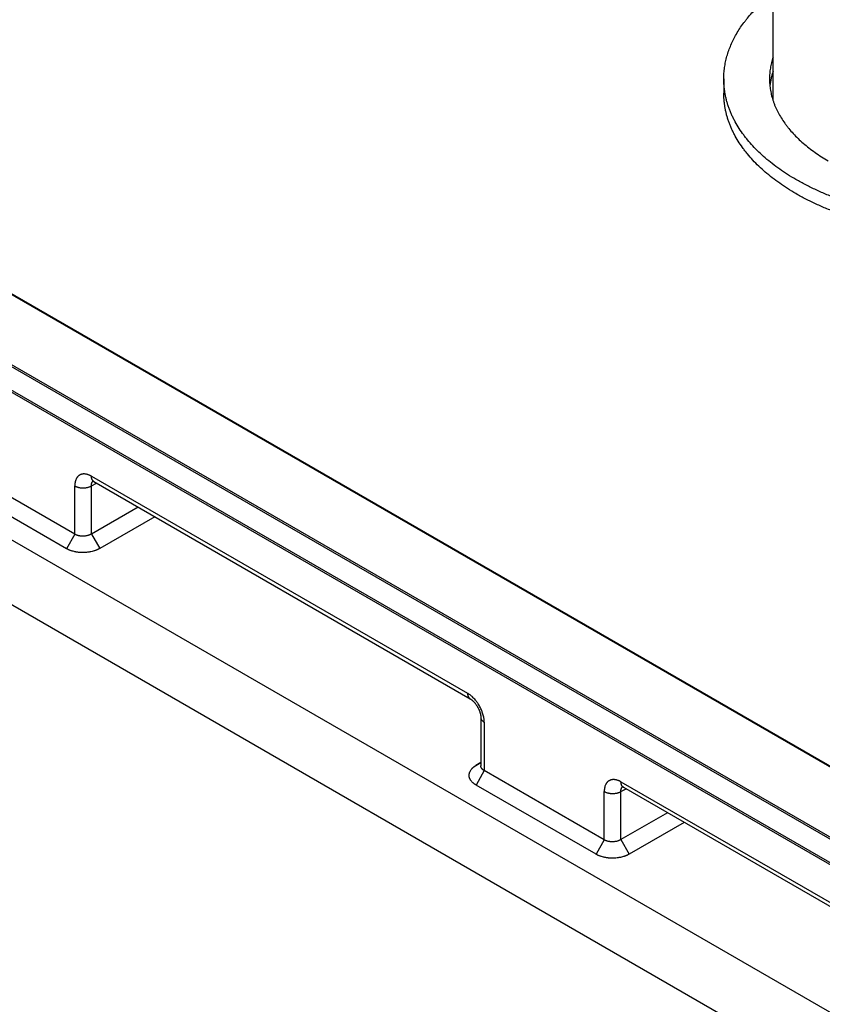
# Model space of a CAD drawing. Header units: inches. Extents: x 0 to 34, y 0 to 22.
# Tile 31 of 80: x 27.273 to 27.782, y 18.173 to 18.798. Entities that reach past the tile are written whole.
import ezdxf

# ---------------------------------------------------------------- set-up
doc = ezdxf.new("R2010")
doc.units = ezdxf.units.IN
doc.header["$LTSCALE"] = 1.87
doc.header["$MEASUREMENT"] = 0
doc.layers.get('0').update_dxf_attribs({"linetype": 'CONTINUOUS'})

msp = doc.modelspace()

# ---------------------------------------------------------------- linework, layer by layer
at = {"color": 7, "linetype": 'CONTINUOUS'}
for p, q in [((28.97083, 17.48397), (26.54078, 18.88705)), ((27.75066, 18.74621), (27.75066, 18.87466)), ((28.95315, 17.453), (26.52311, 18.85607)), ((28.66356, 17.81698), (26.97394, 18.79255)), ((28.66433, 17.81707), (26.9747, 18.79264)), ((26.98139, 18.78892), (28.67102, 17.81334)), ((26.93645, 18.76983), (28.62553, 17.79458)), ((26.93572, 18.76903), (28.62479, 17.79379)), ((28.61832, 17.78246), (26.92925, 18.75771)), ((27.71941, 18.75995), (27.71941, 18.75097)), ((28.61802, 17.78143), (26.92895, 18.75668)), ((27.30773, 18.47101), (27.23162, 18.51496)), ((27.31833, 18.50785), (27.55689, 18.37011)), ((27.30252, 18.46188), (27.2264, 18.50583)), ((27.30773, 18.47101), (27.30773, 18.50173)), ((27.31824, 18.50167), (27.32155, 18.50345)), ((27.31824, 18.47117), (27.31824, 18.50167)), ((27.31989, 18.50442), (27.55844, 18.36668)), ((27.34785, 18.48827), (27.31824, 18.47117)), ((27.35846, 18.48214), (27.32355, 18.46198)), ((27.30773, 18.47101), (27.30252, 18.46188)), ((27.31824, 18.47117), (27.32355, 18.46198)), ((27.56529, 18.35481), (27.56529, 18.32416)), ((27.56749, 18.35174), (27.56749, 18.32103)), ((27.56209, 18.32425), (27.56529, 18.32623)), ((27.56529, 18.3261), (27.56209, 18.32425)), ((27.56749, 18.32103), (27.56228, 18.3119)), ((27.6436, 18.27708), (27.56749, 18.32103)), ((27.65421, 18.31392), (27.89276, 18.17618)), ((27.63839, 18.26795), (27.56228, 18.3119)), ((27.6436, 18.27708), (27.6436, 18.3078)), ((27.65412, 18.30774), (27.65743, 18.30952)), ((27.65412, 18.27724), (27.65412, 18.30774)), ((27.65576, 18.31049), (27.89431, 18.17275)), ((27.68373, 18.29434), (27.65412, 18.27724)), ((27.69434, 18.28821), (27.65942, 18.26805)), ((27.6436, 18.27708), (27.63839, 18.26795)), ((27.65412, 18.27724), (27.65942, 18.26805))]:
    msp.add_line(p, q, dxfattribs=at)
for points in [[(27.31884, 18.50486), (27.31884, 18.50486), (27.31884, 18.50486), (27.31886, 18.50486), (27.31888, 18.50485), (27.31891, 18.50484), (27.31896, 18.50483), (27.31901, 18.50482), (27.31906, 18.5048), (27.31913, 18.50478), (27.3192, 18.50475), (27.31928, 18.50472), (27.31937, 18.50468), (27.31946, 18.50464), (27.31956, 18.50459), (27.31967, 18.50454), (27.31979, 18.50447), (27.31989, 18.50442)], [(27.55844, 18.36668), (27.55854, 18.36662), (27.55868, 18.36654), (27.55881, 18.36645), (27.55895, 18.36636), (27.55909, 18.36625), (27.55924, 18.36614), (27.5594, 18.36603), (27.55956, 18.3659), (27.55972, 18.36577), (27.55988, 18.36563), (27.56005, 18.36548), (27.56022, 18.36532), (27.5604, 18.36515), (27.56057, 18.36498), (27.56075, 18.3648), (27.56092, 18.36461), (27.5611, 18.36442), (27.56128, 18.36422), (27.56145, 18.36401), (27.56163, 18.3638), (27.5618, 18.36358), (27.56197, 18.36335), (27.56214, 18.36312), (27.56231, 18.36289), (27.56248, 18.36264), (27.56265, 18.3624), (27.56281, 18.36215), (27.56297, 18.36189), (27.56312, 18.36164), (27.56327, 18.36138), (27.56341, 18.36111), (27.56356, 18.36085), (27.56369, 18.36059), (27.56382, 18.36032), (27.56395, 18.36006), (27.56407, 18.35979), (27.56418, 18.35953), (27.56429, 18.35927), (27.56439, 18.35901), (27.56449, 18.35875), (27.56458, 18.35849), (27.56467, 18.35824), (27.56475, 18.35799), (27.56482, 18.35774), (27.56489, 18.3575), (27.56495, 18.35726), (27.56501, 18.35703), (27.56506, 18.3568), (27.56511, 18.35658), (27.56515, 18.35637), (27.56518, 18.35616), (27.56521, 18.35596), (27.56523, 18.35577), (27.56525, 18.35559), (27.56527, 18.35541), (27.56528, 18.35524), (27.56529, 18.35508), (27.56529, 18.35493), (27.56529, 18.35481)], [(27.65472, 18.31093), (27.65471, 18.31093), (27.65472, 18.31093), (27.65473, 18.31093), (27.65476, 18.31092), (27.65479, 18.31091), (27.65483, 18.3109), (27.65488, 18.31089), (27.65494, 18.31087), (27.655, 18.31085), (27.65508, 18.31082), (27.65515, 18.31079), (27.65524, 18.31075), (27.65534, 18.31071), (27.65544, 18.31066), (27.65555, 18.3106), (27.65566, 18.31054), (27.65576, 18.31049)]]:
    msp.add_lwpolyline(points, dxfattribs=at)
for points, knots in [([(27.71941, 18.75995), (27.71941, 18.76116), (27.7195, 18.76358), (27.71988, 18.76721), (27.72051, 18.77083), (27.72139, 18.77443), (27.72253, 18.778), (27.72391, 18.78154), (27.72554, 18.78505), (27.72741, 18.78852), (27.72952, 18.79194), (27.73147, 18.79473), (27.73314, 18.79694), (27.7349, 18.79915), (27.73725, 18.80187), (27.74029, 18.80505), (27.74354, 18.80815), (27.747, 18.81118), (27.74942, 18.81312), (27.75066, 18.81408)], [0, 0, 0, 0, 0.056046, 0.112272, 0.168856, 0.225971, 0.28378, 0.342437, 0.402084, 0.46285, 0.524848, 0.588181, 0.620377, 0.652937, 0.719179, 0.786969, 0.856351, 0.927355, 1, 1, 1, 1]), ([(27.75066, 18.77371), (27.75048, 18.77314), (27.75013, 18.77201), (27.74967, 18.7703), (27.74928, 18.76858), (27.74897, 18.76686), (27.74872, 18.76514), (27.74854, 18.76341), (27.74844, 18.76168), (27.74841, 18.76053), (27.74841, 18.75995)], [0, 0, 0, 0, 0.127324, 0.253732, 0.379345, 0.504288, 0.628692, 0.752689, 0.876413, 1, 1, 1, 1]), ([(27.75066, 18.76472), (27.75041, 18.76397), (27.74995, 18.76244), (27.74938, 18.76013), (27.74894, 18.75781), (27.74873, 18.75625), (27.74865, 18.75548)], [0, 0, 0, 0, 0.253067, 0.503788, 0.75261, 1, 1, 1, 1]), ([(27.76518, 18.69616), (27.76339, 18.69719), (27.75991, 18.6993), (27.7549, 18.70265), (27.75017, 18.70614), (27.74575, 18.70976), (27.74164, 18.7135), (27.73786, 18.71735), (27.73496, 18.72067), (27.73281, 18.72337), (27.73081, 18.72607), (27.72852, 18.72949), (27.7265, 18.73302), (27.72506, 18.73587), (27.72408, 18.73802), (27.7232, 18.74017), (27.7224, 18.74234), (27.7217, 18.74452), (27.72109, 18.7467), (27.72057, 18.7489), (27.72015, 18.7511), (27.71982, 18.75331), (27.71959, 18.75552), (27.71944, 18.75773), (27.71941, 18.75921), (27.71941, 18.75995)], [0, 0, 0, 0, 0.075228, 0.148549, 0.21994, 0.289398, 0.356936, 0.42259, 0.486416, 0.517671, 0.548502, 0.608937, 0.667859, 0.696806, 0.725434, 0.753768, 0.781832, 0.809652, 0.837256, 0.864672, 0.89193, 0.91906, 0.946094, 0.973063, 1, 1, 1, 1]), ([(27.74841, 18.75995), (27.74841, 18.75935), (27.74844, 18.75815), (27.74855, 18.75634), (27.74874, 18.75454), (27.74901, 18.75274), (27.74936, 18.75095), (27.74978, 18.74916), (27.75028, 18.74738), (27.75085, 18.74561), (27.7515, 18.74384), (27.75222, 18.74209), (27.75301, 18.74034), (27.75418, 18.73802), (27.75583, 18.73515), (27.7577, 18.73236), (27.75933, 18.73016), (27.76107, 18.72796), (27.76343, 18.72526), (27.76652, 18.72212), (27.76986, 18.71907), (27.77346, 18.71613), (27.77731, 18.71328), (27.78139, 18.71056), (27.78423, 18.70884), (27.78568, 18.708)], [0, 0, 0, 0, 0.026937, 0.053906, 0.08094, 0.10807, 0.135328, 0.162744, 0.190348, 0.218168, 0.246232, 0.274566, 0.303194, 0.332141, 0.391063, 0.451498, 0.482329, 0.513584, 0.57741, 0.643064, 0.710602, 0.78006, 0.851451, 0.924772, 1, 1, 1, 1]), ([(27.76518, 18.68718), (27.76339, 18.68821), (27.75991, 18.69032), (27.7549, 18.69367), (27.75017, 18.69716), (27.74575, 18.70078), (27.74164, 18.70452), (27.73786, 18.70837), (27.73496, 18.71169), (27.73281, 18.71439), (27.73081, 18.71709), (27.72852, 18.72051), (27.7265, 18.72404), (27.72506, 18.72689), (27.72408, 18.72903), (27.7232, 18.73119), (27.7224, 18.73336), (27.7217, 18.73554), (27.72109, 18.73772), (27.72057, 18.73992), (27.72015, 18.74212), (27.71982, 18.74433), (27.71959, 18.74654), (27.71944, 18.74875), (27.71941, 18.75023), (27.71941, 18.75097)], [0, 0, 0, 0, 0.075228, 0.148549, 0.21994, 0.289398, 0.356936, 0.42259, 0.486416, 0.517671, 0.548502, 0.608937, 0.667859, 0.696806, 0.725434, 0.753768, 0.781832, 0.809652, 0.837256, 0.864672, 0.89193, 0.91906, 0.946094, 0.973063, 1, 1, 1, 1]), ([(28.00522, 18.70952), (28.00359, 18.70812), (28.0002, 18.70539), (27.99481, 18.70151), (27.98906, 18.69782), (27.98297, 18.69431), (27.97655, 18.691), (27.96982, 18.6879), (27.96282, 18.68502), (27.95554, 18.68236), (27.94803, 18.67994), (27.9403, 18.67776), (27.93237, 18.67584), (27.92427, 18.67416), (27.91602, 18.67275), (27.90765, 18.6716), (27.89919, 18.67072), (27.89065, 18.6701), (27.88207, 18.66976), (27.87346, 18.6697), (27.86487, 18.6699), (27.85631, 18.67038), (27.8478, 18.67113), (27.83938, 18.67215), (27.83107, 18.67344), (27.8229, 18.67499), (27.81488, 18.67679), (27.80705, 18.67885), (27.79943, 18.68115), (27.79203, 18.68369), (27.78489, 18.68646), (27.77803, 18.68946), (27.77146, 18.69266), (27.76723, 18.69497), (27.76518, 18.69616)], [0, 0, 0, 0, 0.025435, 0.051661, 0.078675, 0.106463, 0.135004, 0.16427, 0.194226, 0.224832, 0.256043, 0.287807, 0.320071, 0.352778, 0.385867, 0.419275, 0.452937, 0.486787, 0.520756, 0.554777, 0.588779, 0.622696, 0.656458, 0.689999, 0.723252, 0.756153, 0.788642, 0.820658, 0.852145, 0.883053, 0.913332, 0.942941, 0.97184, 1, 1, 1, 1]), ([(28.00522, 18.70054), (28.00359, 18.69914), (28.0002, 18.69641), (27.99481, 18.69253), (27.98906, 18.68884), (27.98297, 18.68533), (27.97655, 18.68202), (27.96982, 18.67892), (27.96282, 18.67604), (27.95554, 18.67338), (27.94803, 18.67096), (27.9403, 18.66878), (27.93237, 18.66685), (27.92427, 18.66518), (27.91602, 18.66377), (27.90765, 18.66262), (27.89919, 18.66173), (27.89065, 18.66112), (27.88207, 18.66078), (27.87346, 18.66072), (27.86487, 18.66092), (27.85631, 18.6614), (27.8478, 18.66215), (27.83938, 18.66317), (27.83107, 18.66446), (27.8229, 18.666), (27.81488, 18.66781), (27.80705, 18.66987), (27.79943, 18.67217), (27.79203, 18.67471), (27.78489, 18.67748), (27.77803, 18.68047), (27.77146, 18.68368), (27.76723, 18.68599), (27.76518, 18.68718)], [0, 0, 0, 0, 0.025435, 0.051661, 0.078675, 0.106463, 0.135004, 0.16427, 0.194226, 0.224832, 0.256043, 0.287807, 0.320071, 0.352778, 0.385867, 0.419275, 0.452937, 0.486787, 0.520756, 0.554777, 0.588779, 0.622696, 0.656458, 0.689999, 0.723252, 0.756153, 0.788642, 0.820658, 0.852145, 0.883053, 0.913332, 0.942941, 0.97184, 1, 1, 1, 1]), ([(27.31833, 18.50785), (27.31825, 18.5079), (27.31808, 18.508), (27.31782, 18.50814), (27.31756, 18.50827), (27.31721, 18.50843), (27.31678, 18.50862), (27.31627, 18.50881), (27.31576, 18.50897), (27.31526, 18.5091), (27.31477, 18.5092), (27.31413, 18.50928), (27.3135, 18.50931), (27.31288, 18.50926), (27.31244, 18.50919), (27.31202, 18.50909), (27.31161, 18.50896), (27.31121, 18.5088), (27.31083, 18.5086), (27.31047, 18.50837), (27.31013, 18.50811), (27.30981, 18.50782), (27.30951, 18.5075), (27.30923, 18.50715), (27.30897, 18.50678), (27.30874, 18.50637), (27.30846, 18.50579), (27.30822, 18.50517), (27.30804, 18.50452), (27.30793, 18.50399), (27.30784, 18.50345), (27.30779, 18.50299), (27.30776, 18.50261), (27.30774, 18.50232), (27.30773, 18.50202), (27.30773, 18.50183), (27.30773, 18.50173)], [0, 0, 0, 0, 0.018921, 0.037612, 0.05607, 0.074287, 0.109997, 0.144736, 0.178507, 0.211329, 0.243238, 0.274278, 0.33394, 0.362735, 0.390939, 0.41865, 0.445982, 0.473059, 0.500009, 0.526959, 0.554037, 0.581368, 0.609074, 0.637271, 0.666063, 0.695537, 0.725766, 0.788694, 0.821515, 0.855278, 0.890006, 0.925711, 0.943927, 0.962386, 0.981078, 1, 1, 1, 1]), ([(27.31988, 18.50442), (27.31982, 18.50445), (27.3197, 18.50453), (27.31953, 18.50466), (27.31937, 18.5048), (27.31917, 18.50502), (27.31895, 18.50533), (27.31872, 18.50574), (27.31855, 18.50621), (27.31842, 18.50672), (27.31835, 18.50727), (27.31833, 18.50765), (27.31833, 18.50785)], [0, 0, 0, 0, 0.053911, 0.108084, 0.162769, 0.218207, 0.33213, 0.451473, 0.577374, 0.710572, 0.851434, 1, 1, 1, 1]), ([(27.30773, 18.50173), (27.3079, 18.50163), (27.30827, 18.50143), (27.30886, 18.50118), (27.30948, 18.50097), (27.31014, 18.50079), (27.31082, 18.50064), (27.31152, 18.50054), (27.31224, 18.50048), (27.31297, 18.50045), (27.31369, 18.50047), (27.31441, 18.50053), (27.31512, 18.50062), (27.31581, 18.50076), (27.31647, 18.50093), (27.3171, 18.50114), (27.31769, 18.50139), (27.31806, 18.50158), (27.31824, 18.50167)], [0, 0, 0, 0, 0.055747, 0.113968, 0.174429, 0.236842, 0.300876, 0.366164, 0.432315, 0.498921, 0.565564, 0.631827, 0.6973, 0.761587, 0.824317, 0.885152, 0.943794, 1, 1, 1, 1]), ([(27.31824, 18.50168), (27.31824, 18.50184), (27.31825, 18.50215), (27.31829, 18.50261), (27.31837, 18.50304), (27.31848, 18.50344), (27.31863, 18.50382), (27.31881, 18.50416), (27.31902, 18.50446), (27.31919, 18.50464), (27.31927, 18.50472)], [0, 0, 0, 0, 0.145083, 0.283955, 0.416608, 0.543209, 0.664144, 0.780009, 0.891623, 1, 1, 1, 1]), ([(27.31824, 18.47117), (27.3182, 18.47114), (27.31813, 18.47111), (27.31804, 18.47105), (27.31795, 18.471), (27.31784, 18.47094), (27.31769, 18.47087), (27.31755, 18.4708), (27.31735, 18.47071), (27.3171, 18.47061), (27.31679, 18.47048), (27.31636, 18.47034), (27.31581, 18.47017), (27.31512, 18.47002), (27.31441, 18.46991), (27.31369, 18.46983), (27.31297, 18.4698), (27.31224, 18.46981), (27.31164, 18.46985), (27.31117, 18.46991), (27.3107, 18.46998), (27.31014, 18.47009), (27.30959, 18.47023), (27.30916, 18.47037), (27.30885, 18.47048), (27.3086, 18.47058), (27.30841, 18.47067), (27.30827, 18.47073), (27.30813, 18.4708), (27.30799, 18.47087), (27.30786, 18.47094), (27.30777, 18.47099), (27.30773, 18.47101)], [0, 0, 0, 0, 0.014018, 0.021086, 0.028185, 0.042483, 0.056932, 0.071527, 0.086263, 0.116147, 0.146556, 0.177444, 0.24048, 0.304924, 0.370435, 0.436644, 0.50315, 0.569548, 0.635432, 0.668059, 0.700411, 0.764106, 0.826204, 0.856564, 0.886412, 0.915709, 0.93014, 0.94442, 0.958546, 0.972515, 0.986336, 1, 1, 1, 1]), ([(27.32355, 18.46198), (27.32346, 18.46193), (27.32333, 18.46186), (27.32315, 18.46176), (27.32301, 18.46169), (27.32287, 18.46162), (27.32269, 18.46152), (27.32245, 18.46141), (27.32216, 18.46127), (27.32187, 18.46114), (27.32157, 18.46102), (27.32116, 18.46086), (27.32064, 18.46066), (27.31979, 18.46038), (27.31868, 18.46007), (27.31753, 18.45983), (27.3166, 18.45968), (27.31565, 18.45955), (27.31445, 18.45944), (27.31299, 18.45939), (27.31178, 18.45942), (27.31082, 18.45948), (27.3101, 18.45955), (27.30939, 18.45964), (27.30869, 18.45975), (27.30801, 18.45988), (27.30711, 18.46008), (27.30623, 18.46031), (27.30538, 18.46059), (27.30477, 18.46081), (27.30427, 18.46101), (27.30388, 18.46118), (27.3036, 18.46131), (27.30336, 18.46143), (27.30318, 18.46152), (27.30304, 18.46159), (27.30291, 18.46166), (27.30273, 18.46176), (27.3026, 18.46183), (27.30252, 18.46188)], [0, 0, 0, 0, 0.013926, 0.020947, 0.027998, 0.035082, 0.042207, 0.056575, 0.07109, 0.085753, 0.100559, 0.115506, 0.145801, 0.176594, 0.239488, 0.303845, 0.336468, 0.369327, 0.435553, 0.502122, 0.568618, 0.601712, 0.634633, 0.667329, 0.699751, 0.731855, 0.763602, 0.825854, 0.85629, 0.88621, 0.915572, 0.930031, 0.944337, 0.958489, 0.965504, 0.972479, 0.979416, 0.986317, 1, 1, 1, 1]), ([(27.55689, 18.37011), (27.55689, 18.36992), (27.5569, 18.36954), (27.55698, 18.36899), (27.5571, 18.36847), (27.55728, 18.36801), (27.5575, 18.36759), (27.55772, 18.36728), (27.55793, 18.36707), (27.55809, 18.36692), (27.55826, 18.36679), (27.55838, 18.36672), (27.55844, 18.36668)], [0, 0, 0, 0, 0.148578, 0.289445, 0.422643, 0.548539, 0.667875, 0.781791, 0.837227, 0.891911, 0.946085, 1, 1, 1, 1]), ([(27.56749, 18.35174), (27.56749, 18.35185), (27.56749, 18.35205), (27.56748, 18.35235), (27.56746, 18.35266), (27.56743, 18.35308), (27.56738, 18.35361), (27.56726, 18.35448), (27.56705, 18.35558), (27.56669, 18.35691), (27.56632, 18.35802), (27.56598, 18.35891), (27.56561, 18.35981), (27.56509, 18.36091), (27.5644, 18.3622), (27.56375, 18.36325), (27.56321, 18.36406), (27.56278, 18.36465), (27.56234, 18.36522), (27.56174, 18.36596), (27.56096, 18.36684), (27.56014, 18.36765), (27.55947, 18.36826), (27.55896, 18.36868), (27.55845, 18.36908), (27.55802, 18.36939), (27.55767, 18.36963), (27.55741, 18.3698), (27.55715, 18.36996), (27.55697, 18.37006), (27.55689, 18.37011)], [0, 0, 0, 0, 0.013723, 0.027606, 0.041648, 0.055851, 0.08472, 0.114189, 0.174794, 0.237365, 0.30155, 0.334138, 0.366989, 0.433273, 0.499986, 0.566698, 0.599925, 0.632992, 0.665846, 0.698434, 0.762616, 0.825183, 0.855758, 0.885803, 0.915278, 0.94415, 0.958353, 0.972395, 0.986278, 1, 1, 1, 1]), ([(27.56529, 18.35481), (27.56529, 18.35474), (27.5653, 18.35459), (27.56533, 18.35438), (27.56537, 18.35417), (27.56546, 18.35389), (27.56561, 18.35354), (27.56586, 18.35314), (27.56618, 18.35275), (27.56656, 18.35239), (27.567, 18.35205), (27.56732, 18.35184), (27.56749, 18.35174)], [0, 0, 0, 0, 0.053917, 0.108092, 0.162777, 0.218213, 0.332131, 0.451468, 0.577364, 0.71056, 0.851426, 1, 1, 1, 1]), ([(27.56228, 18.3119), (27.56219, 18.31195), (27.56207, 18.31202), (27.5619, 18.31212), (27.56178, 18.3122), (27.56165, 18.31228), (27.5615, 18.31238), (27.5613, 18.31252), (27.56107, 18.31268), (27.56078, 18.3129), (27.56043, 18.31319), (27.56004, 18.31355), (27.55957, 18.31403), (27.55915, 18.31454), (27.55879, 18.31508), (27.55855, 18.31548), (27.55835, 18.31589), (27.55819, 18.31631), (27.55806, 18.31673), (27.55796, 18.31715), (27.5579, 18.31758), (27.55788, 18.31801), (27.55789, 18.31844), (27.55794, 18.31886), (27.55802, 18.31929), (27.55814, 18.31972), (27.55829, 18.32014), (27.55854, 18.3207), (27.55895, 18.32138), (27.55945, 18.32203), (27.55991, 18.32253), (27.56029, 18.3229), (27.56063, 18.3232), (27.56091, 18.32343), (27.56114, 18.3236), (27.56133, 18.32374), (27.56148, 18.32385), (27.5616, 18.32393), (27.56172, 18.32401), (27.56185, 18.32409), (27.56197, 18.32417), (27.56205, 18.32422), (27.56209, 18.32425)], [0, 0, 0, 0, 0.018767, 0.028067, 0.037315, 0.046508, 0.055641, 0.073729, 0.091581, 0.109196, 0.143713, 0.177308, 0.210013, 0.272881, 0.303162, 0.332735, 0.361668, 0.390036, 0.417939, 0.445485, 0.472791, 0.499976, 0.527162, 0.554471, 0.582023, 0.609936, 0.638317, 0.667253, 0.727061, 0.789909, 0.822615, 0.856225, 0.890774, 0.908404, 0.926269, 0.944366, 0.953504, 0.962703, 0.971953, 0.981247, 0.99059, 1, 1, 1, 1]), ([(27.56749, 18.32103), (27.56745, 18.32106), (27.56736, 18.32111), (27.56724, 18.32118), (27.56712, 18.32126), (27.567, 18.32135), (27.56688, 18.32143), (27.56673, 18.32154), (27.56649, 18.32174), (27.56618, 18.32205), (27.56586, 18.32244), (27.56561, 18.32285), (27.56546, 18.32321), (27.56537, 18.3235), (27.56533, 18.32372), (27.5653, 18.32394), (27.56529, 18.32408), (27.56529, 18.32416)], [0, 0, 0, 0, 0.03734, 0.074232, 0.110695, 0.146692, 0.18222, 0.217279, 0.285993, 0.418015, 0.543489, 0.663263, 0.778279, 0.83443, 0.889942, 0.945052, 1, 1, 1, 1]), ([(27.65421, 18.31392), (27.65412, 18.31397), (27.65395, 18.31407), (27.65369, 18.3142), (27.65343, 18.31434), (27.65309, 18.3145), (27.65266, 18.31469), (27.65215, 18.31488), (27.65164, 18.31504), (27.65114, 18.31517), (27.65064, 18.31527), (27.65, 18.31535), (27.64937, 18.31538), (27.64876, 18.31533), (27.64832, 18.31526), (27.64789, 18.31516), (27.64748, 18.31503), (27.64709, 18.31486), (27.64671, 18.31467), (27.64635, 18.31444), (27.64601, 18.31418), (27.64569, 18.31389), (27.64539, 18.31357), (27.64511, 18.31322), (27.64485, 18.31285), (27.64462, 18.31244), (27.64433, 18.31186), (27.6441, 18.31124), (27.64392, 18.31059), (27.6438, 18.31006), (27.64371, 18.30952), (27.64366, 18.30906), (27.64363, 18.30868), (27.64362, 18.30839), (27.64361, 18.30809), (27.6436, 18.3079), (27.6436, 18.3078)], [0, 0, 0, 0, 0.018921, 0.037612, 0.05607, 0.074287, 0.109997, 0.144736, 0.178507, 0.211329, 0.243238, 0.274278, 0.33394, 0.362735, 0.390939, 0.41865, 0.445982, 0.473059, 0.500009, 0.526959, 0.554037, 0.581368, 0.609074, 0.637271, 0.666063, 0.695537, 0.725766, 0.788694, 0.821515, 0.855278, 0.890006, 0.925711, 0.943927, 0.962386, 0.981078, 1, 1, 1, 1]), ([(27.65576, 18.31049), (27.6557, 18.31052), (27.65558, 18.3106), (27.65541, 18.31073), (27.65525, 18.31087), (27.65505, 18.31109), (27.65482, 18.3114), (27.6546, 18.31181), (27.65443, 18.31228), (27.6543, 18.31279), (27.65423, 18.31334), (27.65421, 18.31372), (27.65421, 18.31392)], [0, 0, 0, 0, 0.053911, 0.108084, 0.162769, 0.218207, 0.33213, 0.451473, 0.577374, 0.710572, 0.851434, 1, 1, 1, 1]), ([(27.6436, 18.3078), (27.64378, 18.3077), (27.64415, 18.3075), (27.64473, 18.30725), (27.64536, 18.30704), (27.64601, 18.30686), (27.64669, 18.30671), (27.6474, 18.30661), (27.64812, 18.30655), (27.64884, 18.30652), (27.64957, 18.30654), (27.65029, 18.3066), (27.651, 18.30669), (27.65168, 18.30683), (27.65234, 18.307), (27.65297, 18.30721), (27.65357, 18.30746), (27.65394, 18.30764), (27.65412, 18.30774)], [0, 0, 0, 0, 0.055747, 0.113968, 0.174429, 0.236842, 0.300876, 0.366164, 0.432315, 0.498921, 0.565564, 0.631827, 0.6973, 0.761587, 0.824317, 0.885152, 0.943794, 1, 1, 1, 1]), ([(27.65412, 18.30774), (27.65412, 18.3079), (27.65412, 18.30822), (27.65417, 18.30868), (27.65424, 18.30911), (27.65436, 18.30951), (27.65451, 18.30989), (27.65469, 18.31023), (27.6549, 18.31053), (27.65506, 18.31071), (27.65515, 18.31079)], [0, 0, 0, 0, 0.145083, 0.283955, 0.416608, 0.543209, 0.664144, 0.780009, 0.891623, 1, 1, 1, 1]), ([(27.65412, 18.27724), (27.65407, 18.27721), (27.65401, 18.27717), (27.65392, 18.27712), (27.65383, 18.27707), (27.65371, 18.27701), (27.65357, 18.27694), (27.65343, 18.27687), (27.65323, 18.27678), (27.65298, 18.27667), (27.65267, 18.27655), (27.65224, 18.2764), (27.65168, 18.27624), (27.651, 18.27609), (27.65029, 18.27597), (27.64957, 18.2759), (27.64884, 18.27587), (27.64812, 18.27588), (27.64752, 18.27592), (27.64704, 18.27598), (27.64658, 18.27605), (27.64601, 18.27616), (27.64546, 18.2763), (27.64504, 18.27644), (27.64473, 18.27655), (27.64448, 18.27665), (27.64429, 18.27674), (27.64414, 18.2768), (27.644, 18.27687), (27.64387, 18.27694), (27.64374, 18.27701), (27.64365, 18.27706), (27.6436, 18.27708)], [0, 0, 0, 0, 0.014018, 0.021086, 0.028185, 0.042483, 0.056932, 0.071527, 0.086263, 0.116147, 0.146556, 0.177444, 0.24048, 0.304924, 0.370435, 0.436644, 0.50315, 0.569548, 0.635432, 0.668059, 0.700411, 0.764106, 0.826204, 0.856564, 0.886412, 0.915709, 0.93014, 0.94442, 0.958546, 0.972515, 0.986336, 1, 1, 1, 1]), ([(27.65942, 18.26805), (27.65933, 18.268), (27.6592, 18.26793), (27.65902, 18.26783), (27.65889, 18.26776), (27.65875, 18.26769), (27.65856, 18.26759), (27.65833, 18.26748), (27.65804, 18.26734), (27.65775, 18.26721), (27.65745, 18.26709), (27.65704, 18.26693), (27.65652, 18.26673), (27.65566, 18.26645), (27.65455, 18.26614), (27.65341, 18.2659), (27.65248, 18.26575), (27.65153, 18.26562), (27.65032, 18.26551), (27.64887, 18.26546), (27.64766, 18.26549), (27.6467, 18.26555), (27.64598, 18.26562), (27.64527, 18.26571), (27.64457, 18.26582), (27.64388, 18.26595), (27.64298, 18.26615), (27.64211, 18.26638), (27.64126, 18.26666), (27.64064, 18.26688), (27.64014, 18.26708), (27.63975, 18.26725), (27.63947, 18.26738), (27.63924, 18.2675), (27.63906, 18.26759), (27.63892, 18.26766), (27.63879, 18.26773), (27.63861, 18.26783), (27.63848, 18.2679), (27.63839, 18.26795)], [0, 0, 0, 0, 0.013926, 0.020947, 0.027998, 0.035082, 0.042207, 0.056575, 0.07109, 0.085753, 0.100559, 0.115506, 0.145801, 0.176594, 0.239488, 0.303845, 0.336468, 0.369327, 0.435553, 0.502122, 0.568618, 0.601712, 0.634633, 0.667329, 0.699751, 0.731855, 0.763602, 0.825854, 0.85629, 0.88621, 0.915572, 0.930031, 0.944337, 0.958489, 0.965504, 0.972479, 0.979416, 0.986317, 1, 1, 1, 1])]:
    msp.add_open_spline(points, degree=3, knots=knots, dxfattribs=at)
msp.add_open_spline([(27.75066, 18.74629), (27.75066, 18.74627), (27.75065, 18.74626), (27.75065, 18.74625)], degree=3, dxfattribs=at)

doc.saveas('drawing.dxf')
